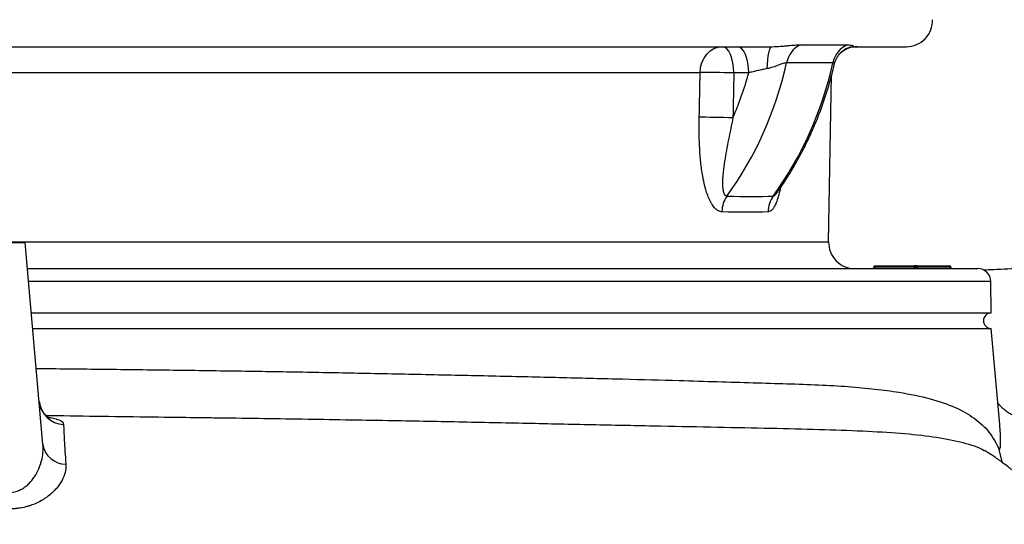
# Model space of a CAD drawing. Header units: millimetres. Extents: x 762 to 3564, y 267 to 3578.
# Tile 6 of 22: x 1467 to 1844, y 774 to 968. Entities that reach past the tile are written whole.
import ezdxf

# ---------------------------------------------------------------- set-up
doc = ezdxf.new("R2010")
doc.units = ezdxf.units.MM

msp = doc.modelspace()

# ---------------------------------------------------------------- linework, layer by layer
at = {"color": 7, "linetype": 'Continuous', "lineweight": 25}
for p, q in [((1071.86, 957.47), (1755.31, 957.47)), ((1786.1, 957.47), (1806.77, 957.47)), ((1746.4, 947.42), (1740.68, 947.42)), ((1776.99, 882.64), (1778.11, 946.54)), ((1459.31, 882.47), (1469.31, 882.47)), ((1476.09, 805.02), (1469.31, 882.47)), ((1470.19, 872.47), (1834.1, 872.47)), ((1794.81, 872.97), (1794.31, 872.97)), ((1794.81, 872.97), (1794.81, 873.47)), ((1794.81, 873.47), (1809.81, 873.47)), ((1794.81, 872.47), (1794.81, 872.97)), ((1809.81, 872.97), (1794.81, 872.97)), ((1809.81, 872.97), (1809.81, 873.47)), ((1810.81, 873.47), (1809.81, 873.47)), ((1809.81, 872.47), (1809.81, 872.97)), ((1810.31, 872.97), (1809.81, 872.97)), ((1811.06, 872.97), (1810.31, 872.97)), ((1810.81, 873.47), (1823.31, 873.47)), ((1823.56, 872.97), (1811.06, 872.97)), ((1839.31, 855.47), (1839.1, 867.56)), ((1471.68, 855.47), (1839.31, 855.47)), ((1472.2, 849.47), (1839.31, 849.47)), ((1842.53, 812.76), (1839.31, 849.47)), ((1842.52, 812.61), (1842.5, 812.76)), ((1843.65, 798.04), (1842.3, 803.02))]:
    msp.add_line(p, q, dxfattribs=at)
at = {"color": 1, "linetype": 'Continuous', "lineweight": 25}
for p, q in [((1100.5, 947.64), (1727.79, 947.64)), ((1439.31, 882.64), (1776.99, 882.64)), ((1823.81, 872.97), (1823.56, 872.97)), ((1470.62, 867.56), (1839.1, 867.56))]:
    msp.add_line(p, q, dxfattribs=at)
at = {"color": 7, "linetype": 'Continuous', "lineweight": 25, "flags": 128}
for points in [[(1727.79, 947.64), (1727.98, 949.57), (1728.48, 951.42), (1729.28, 953.12), (1730.34, 954.6), (1731.62, 955.82), (1733.08, 956.73), (1734.66, 957.28), (1736.3, 957.47)], [(1740.68, 947.42), (1740.6, 949.37), (1740.35, 951.26), (1739.95, 953), (1739.41, 954.52), (1738.74, 955.77), (1737.98, 956.7), (1737.16, 957.28), (1736.3, 957.47)], [(1746.4, 947.42), (1746.32, 949.38), (1746.07, 951.26), (1745.67, 953), (1745.12, 954.52), (1744.46, 955.77), (1743.7, 956.7), (1742.88, 957.28), (1742.02, 957.47)], [(1753.47, 949.05), (1753.55, 950.76), (1753.68, 952.37), (1753.87, 953.82), (1754.1, 955.08), (1754.37, 956.1), (1754.66, 956.85), (1754.98, 957.31), (1755.31, 957.47)], [(1740.68, 947.42), (1738.96, 947.45), (1737.15, 947.49), (1735.32, 947.52), (1733.51, 947.55), (1731.8, 947.58), (1730.25, 947.61), (1728.89, 947.63), (1727.79, 947.64)], [(1740.34, 930.22), (1738.62, 930.26), (1736.82, 930.29), (1734.98, 930.33), (1733.18, 930.36), (1731.47, 930.4), (1729.92, 930.43), (1728.57, 930.45), (1727.46, 930.47)], [(1811.06, 872.97), (1811.06, 873.07), (1811.05, 873.16), (1811.02, 873.25), (1810.99, 873.32), (1810.95, 873.39), (1810.91, 873.43), (1810.86, 873.46), (1810.81, 873.47)], [(1811.31, 872.47), (1811.27, 872.48), (1811.22, 872.51), (1811.18, 872.55), (1811.14, 872.62), (1811.11, 872.69), (1811.08, 872.78), (1811.07, 872.87), (1811.06, 872.97)], [(1823.56, 872.97), (1823.56, 873.07), (1823.55, 873.16), (1823.52, 873.25), (1823.49, 873.32), (1823.45, 873.39), (1823.41, 873.43), (1823.36, 873.46), (1823.31, 873.47)], [(1823.81, 872.47), (1823.77, 872.48), (1823.72, 872.51), (1823.68, 872.55), (1823.64, 872.62), (1823.61, 872.69), (1823.58, 872.78), (1823.57, 872.87), (1823.56, 872.97)]]:
    msp.add_lwpolyline(points, dxfattribs=at)
at = {"color": 7, "linetype": 'Continuous', "lineweight": 25}
for centre, radius, start, end in [((1806.77, 967.47), 10, 270, 2), ((1770.44, 949.47), 9.71, 116.102, 169.1285), ((1788.21, 949.25), 9.81, 114.2822, 167.9245), ((1788.13, 947.47), 10, 90, 138.2169), ((1625.85, 981.03), 138.28, 324.2471, 347.5832), ((1643.57, 981.03), 138.28, 324.2471, 347.5832), ((1620.91, 981.94), 130.15, 336.5846, 344.6174), ((1747.05, 894), 10.93, 145.1807, 179.0736), ((1764.2, 894.1), 10.42, 143.8733, 179.5636), ((1786.99, 882.47), 10, 179, 270), ((1793.81, 872.97), 0.5, 270, 0), ((1794.81, 872.97), 0.5, 90, 180), ((1809.81, 872.97), 0.5, 270, 0), ((1810.81, 872.97), 0.5, 90, 180), ((1823.31, 872.97), 0.5, 0, 90), ((1824.31, 872.97), 0.5, 180, 270), ((1834.1, 867.47), 5, 1, 90), ((1839.31, 852.47), 3, 90, 270), ((1484.42, 822.56), 9.83, 185.6258, 267.5719), ((1484.96, 806.42), 8.98, 188.9663, 269.3284)]:
    msp.add_arc(centre, radius, start, end, dxfattribs=at)
for points, knots in [([(1755.31, 957.47), (1756.48, 957.47), (1757.57, 957.53), (1759.13, 957.65), (1759.63, 957.7), (1760.6, 957.79), (1761.07, 957.83), (1762.42, 957.97), (1763.27, 958.05), (1764.82, 958.16), (1765.52, 958.19), (1766.16, 958.19)], [0, 0, 0, 0, 0.25, 0.25, 0.375, 0.375, 0.5, 0.5, 0.75, 0.75, 1, 1, 1, 1]), ([(1766.16, 958.19), (1769.53, 958.19), (1772.72, 958.19), (1778.73, 958.19), (1781.54, 958.19), (1784.17, 958.19)], [0, 0, 0, 0, 0.5, 0.5, 1, 1, 1, 1]), ([(1784.17, 958.19), (1784.67, 958.19), (1785.09, 958.16), (1785.77, 958.05), (1786.03, 957.97), (1786.38, 957.79), (1786.46, 957.69), (1786.44, 957.53), (1786.34, 957.47), (1786.1, 957.47)], [0, 0, 0, 0, 0.25, 0.25, 0.5, 0.5, 0.75, 0.75, 1, 1, 1, 1]), ([(1779.15, 950.63), (1779.16, 950.66), (1779.24, 951.2), (1779.62, 952.18), (1780.26, 953.48), (1781.06, 954.6), (1781.93, 955.51), (1782.82, 956.22), (1783.68, 956.75), (1784.44, 957.1), (1785.1, 957.32), (1785.62, 957.43), (1785.96, 957.47), (1786.03, 957.47), (1786.06, 957.47)], [0, 0, 0, 0, 0.0061943, 0.1091976, 0.2080766, 0.3030169, 0.3941207, 0.4818339, 0.5678965, 0.6535595, 0.7413375, 0.8368605, 0.9431043, 1, 1, 1, 1]), ([(1760.9, 951.3), (1760.52, 951.29), (1760.05, 951.18), (1759.23, 950.92), (1758.94, 950.82), (1758.34, 950.6), (1758.03, 950.48), (1757.39, 950.24), (1757.06, 950.12), (1756.38, 949.87), (1756.04, 949.75), (1754.97, 949.4), (1754.24, 949.19), (1753.47, 949.05)], [0, 0, 0, 0, 0.25, 0.25, 0.375, 0.375, 0.5, 0.5, 0.625, 0.625, 0.75, 0.75, 1, 1, 1, 1]), ([(1757.06, 901.29), (1757.49, 901.89), (1759.14, 904.2), (1761.83, 908.34), (1765.05, 913.78), (1768.02, 919.39), (1770.73, 925.15), (1773.18, 931.05), (1775.37, 937.08), (1777.28, 943.21), (1778.49, 947.75), (1779.05, 950.24), (1779.14, 950.63)], [0, 0, 0, 0, 0.041463, 0.158413, 0.275393, 0.392415, 0.509474, 0.626568, 0.743692, 0.860843, 0.978017, 1, 1, 1, 1]), ([(1778.61, 951.3), (1776.03, 951.3), (1773.26, 951.3), (1767.35, 951.3), (1764.21, 951.3), (1760.9, 951.3)], [0, 0, 0, 0, 0.5, 0.5, 1, 1, 1, 1]), ([(1753.47, 949.05), (1752.87, 948.94), (1752.26, 948.82), (1751.04, 948.57), (1750.43, 948.44), (1749.25, 948.17), (1748.66, 948.02), (1747.5, 947.73), (1746.94, 947.57), (1746.4, 947.42)], [0, 0, 0, 0, 0.25, 0.25, 0.5, 0.5, 0.75, 0.75, 1, 1, 1, 1]), ([(1736.12, 894.17), (1735.89, 894.18), (1735.67, 894.22), (1735.22, 894.34), (1735, 894.43), (1734.56, 894.65), (1734.35, 894.79), (1733.92, 895.12), (1733.71, 895.3), (1733.1, 895.93), (1732.72, 896.43), (1732.18, 897.28), (1732, 897.58), (1731.66, 898.21), (1731.5, 898.54), (1731.03, 899.56), (1730.74, 900.28), (1730.21, 901.79), (1729.97, 902.57), (1729.64, 903.8), (1729.53, 904.21), (1729.33, 905.05), (1729.24, 905.48), (1728.96, 906.76), (1728.8, 907.63), (1728.51, 909.39), (1728.38, 910.29), (1728.14, 912.09), (1728.04, 912.99), (1727.78, 915.72), (1727.66, 917.54), (1727.41, 923.05), (1727.39, 926.75), (1727.46, 930.47)], [0, 0, 0, 0, 0.03125, 0.03125, 0.0625, 0.0625, 0.09375, 0.09375, 0.125, 0.125, 0.1875, 0.1875, 0.21875, 0.21875, 0.25, 0.25, 0.3125, 0.3125, 0.375, 0.375, 0.40625, 0.40625, 0.4375, 0.4375, 0.5, 0.5, 0.5625, 0.5625, 0.625, 0.625, 0.75, 0.75, 1, 1, 1, 1]), ([(1740.34, 930.22), (1739.77, 927.43), (1739.19, 924.65), (1738.37, 920.5), (1738.1, 919.12), (1737.6, 916.36), (1737.37, 914.99), (1736.95, 912.24), (1736.76, 910.88), (1736.55, 908.86), (1736.49, 908.19), (1736.4, 906.87), (1736.37, 906.22), (1736.35, 904.95), (1736.37, 904.33), (1736.43, 903.44), (1736.46, 903.15), (1736.54, 902.58), (1736.59, 902.31), (1736.7, 901.81), (1736.78, 901.57), (1736.95, 901.13), (1737.05, 900.93), (1737.23, 900.68), (1737.29, 900.6), (1737.43, 900.47), (1737.5, 900.42), (1737.73, 900.28), (1737.89, 900.24), (1738.07, 900.24)], [0, 0, 0, 0, 0.25, 0.25, 0.375, 0.375, 0.5, 0.5, 0.625, 0.625, 0.6875, 0.6875, 0.75, 0.75, 0.8125, 0.8125, 0.84375, 0.84375, 0.875, 0.875, 0.90625, 0.90625, 0.9375, 0.9375, 0.953125, 0.953125, 0.96875, 0.96875, 1, 1, 1, 1]), ([(1756.95, 901.11), (1756.94, 901.1), (1756.93, 901.08), (1757.02, 901.21), (1757.07, 901.29)], [0, 0, 0, 0, 0.373062, 1, 1, 1, 1]), ([(2012.36, 882.71), (2010.79, 882.61), (2007.7, 882.42), (2003.55, 882.14), (2000.02, 881.89), (1997.21, 881.68), (1995.08, 881.51), (1992.81, 881.33), (1990.26, 881.12), (1987.26, 880.86), (1983.91, 880.56), (1980.25, 880.25), (1976.1, 879.91), (1971.53, 879.55), (1966.49, 879.15), (1961.06, 878.74), (1955.28, 878.32), (1949.37, 877.91), (1943.56, 877.51), (1938.06, 877.14), (1932.91, 876.81), (1928.12, 876.51), (1923.74, 876.24), (1919.69, 875.99), (1915.68, 875.75), (1911.4, 875.5), (1905.86, 875.19), (1898.86, 874.8), (1890.18, 874.34), (1880.52, 873.85), (1870.62, 873.37), (1860.66, 872.91), (1850.75, 872.47), (1842.6, 872.12), (1837.62, 871.91), (1836.31, 871.86)], [0, 0, 0, 0, 0.022137, 0.043754, 0.062161, 0.077368, 0.089379, 0.098198, 0.116353, 0.136452, 0.162901, 0.191804, 0.22233, 0.256746, 0.29289, 0.330716, 0.370172, 0.410092, 0.447234, 0.481433, 0.512734, 0.541186, 0.566835, 0.589344, 0.610955, 0.634691, 0.660553, 0.701579, 0.746683, 0.795585, 0.847861, 0.891126, 0.936247, 0.983141, 1, 1, 1, 1]), ([(1478.81, 815.13), (1478.81, 815.13), (1478.82, 815.13), (1478.53, 815.25), (1478.02, 815.56), (1477.3, 816.1), (1476.52, 816.9), (1475.75, 817.97), (1475.1, 819.34), (1474.72, 820.6), (1474.69, 821.38), (1474.68, 821.59)], [0, 0, 0, 0, 0.0629112, 0.1678099, 0.287598, 0.4037356, 0.5261606, 0.6558002, 0.7908161, 0.943558, 1, 1, 1, 1]), ([(1848.67, 815.75), (1848.07, 816.01), (1846.83, 816.55), (1845.22, 817.59), (1843.87, 818.67), (1842.83, 819.69), (1842.16, 820.47), (1841.9, 820.84), (1841.81, 820.96)], [0, 0, 0, 0, 0.181631, 0.375267, 0.563015, 0.738744, 0.912416, 1, 1, 1, 1]), ([(1535.63, 815.27), (1531.33, 815.32), (1520.77, 815.46), (1503.57, 815.69), (1488.45, 815.9), (1479.65, 816.02), (1477.41, 816.05)], [0, 0, 0, 0, 0.226601, 0.555955, 0.886778, 1, 1, 1, 1]), ([(1484, 812.74), (1484.01, 812.36), (1484.02, 811.95), (1484.06, 811.05), (1484.08, 810.57), (1484.14, 809.04), (1484.2, 807.89), (1484.35, 805.34), (1484.43, 803.94), (1484.62, 800.88), (1484.73, 799.22), (1484.85, 797.44)], [0, 0, 0, 0, 0.125, 0.125, 0.25, 0.25, 0.5, 0.5, 0.75, 0.75, 1, 1, 1, 1]), ([(1459.31, 786.97), (1459.67, 786.87), (1460.03, 786.79), (1460.75, 786.65), (1461.11, 786.6), (1461.83, 786.54), (1462.19, 786.52), (1462.91, 786.52), (1463.28, 786.54), (1463.99, 786.61), (1464.34, 786.67), (1465.03, 786.81), (1465.36, 786.89), (1466.34, 787.19), (1466.95, 787.44), (1467.83, 787.89), (1468.12, 788.06), (1468.67, 788.4), (1468.93, 788.58), (1469.7, 789.13), (1470.17, 789.53), (1471.04, 790.37), (1471.45, 790.82), (1472.21, 791.74), (1472.56, 792.21), (1473.52, 793.65), (1474.05, 794.65), (1474.71, 796.17), (1474.91, 796.69), (1475.27, 797.72), (1475.42, 798.25), (1475.82, 799.82), (1476, 800.87), (1476.18, 802.95), (1476.18, 803.99), (1476.09, 805.02)], [0, 0, 0, 0, 0.03125, 0.03125, 0.0625, 0.0625, 0.09375, 0.09375, 0.125, 0.125, 0.15625, 0.15625, 0.1875, 0.1875, 0.25, 0.25, 0.28125, 0.28125, 0.3125, 0.3125, 0.375, 0.375, 0.4375, 0.4375, 0.5, 0.5, 0.625, 0.625, 0.6875, 0.6875, 0.75, 0.75, 0.875, 0.875, 1, 1, 1, 1]), ([(1880.43, 686.97), (1880.36, 688.5), (1880.17, 692.79), (1879.7, 699.62), (1879.07, 707.2), (1878.37, 714.1), (1877.64, 720.35), (1876.86, 726.37), (1876.03, 732.1), (1875.19, 737.4), (1874.42, 741.86), (1873.66, 746.07), (1872.88, 750.12), (1872.09, 754.1), (1871.2, 757.59), (1870.25, 760.75), (1869.25, 763.63), (1867.94, 767.02), (1866.29, 770.73), (1864.3, 774.55), (1862.51, 777.6), (1860.73, 780.36), (1858.73, 783.23), (1856.27, 786.36), (1853.8, 789.19), (1851.79, 791.28), (1850.22, 792.8), (1848.95, 793.95), (1847.94, 794.78), (1846.86, 795.62), (1845.32, 796.81), (1843.53, 798.14), (1841.96, 799.28), (1840.31, 800.43), (1838.52, 801.65), (1837.26, 802.42), (1836.84, 802.68)], [0, 0, 0, 0, 0.032172, 0.089753, 0.143065, 0.191228, 0.234869, 0.274846, 0.318256, 0.356021, 0.3871, 0.413218, 0.446298, 0.474269, 0.499743, 0.523253, 0.545054, 0.565327, 0.601844, 0.633502, 0.660491, 0.679831, 0.70557, 0.735854, 0.764767, 0.793672, 0.81643, 0.84079, 0.86724, 0.893098, 0.921924, 0.945659, 0.956405, 0.966908, 0.988822, 1, 1, 1, 1]), ([(1484.85, 797.44), (1484.92, 796.41), (1484.82, 795.37), (1484.3, 793.28), (1483.89, 792.23), (1482.74, 790.12), (1482.02, 789.1), (1480.29, 787.12), (1479.29, 786.17), (1477.83, 785.05), (1477.52, 784.83), (1476.9, 784.4), (1476.58, 784.19), (1475.59, 783.59), (1474.9, 783.2), (1473.45, 782.49), (1472.68, 782.17), (1471.47, 781.73), (1471.06, 781.59), (1470.23, 781.33), (1469.81, 781.22), (1468.51, 780.89), (1467.63, 780.72), (1466.25, 780.53), (1465.79, 780.48), (1464.85, 780.4), (1464.38, 780.37), (1462.96, 780.32), (1462, 780.34), (1460.57, 780.44), (1460.08, 780.48), (1459.12, 780.6), (1458.63, 780.67), (1458.15, 780.75)], [0, 0, 0, 0, 0.125, 0.125, 0.25, 0.25, 0.375, 0.375, 0.5, 0.5, 0.53125, 0.53125, 0.5625, 0.5625, 0.625, 0.625, 0.6875, 0.6875, 0.71875, 0.71875, 0.75, 0.75, 0.8125, 0.8125, 0.84375, 0.84375, 0.875, 0.875, 0.9375, 0.9375, 0.96875, 0.96875, 1, 1, 1, 1])]:
    msp.add_open_spline(points, degree=3, knots=knots, dxfattribs=at)
at = {"color": 1, "linetype": 'Continuous', "lineweight": 25}
for points, knots in [([(1779.15, 950.63), (1779.15, 950.64), (1779.24, 950.83), (1779.16, 951.16), (1778.79, 951.25), (1778.61, 951.3)], [0, 0, 0, 0, 0.004046, 0.501364, 1, 1, 1, 1]), ([(1758.47, 903.29), (1758.44, 903.14), (1758.25, 901.98), (1757.73, 900.05), (1757, 897.82), (1756.22, 896.19), (1755.47, 895.08), (1754.65, 894.35), (1754.07, 894.23), (1753.78, 894.17)], [0, 0, 0, 0, 0.028867, 0.230398, 0.431562, 0.573826, 0.715937, 0.858008, 1, 1, 1, 1]), ([(1755.79, 900.24), (1755.97, 900.29), (1756.28, 900.37), (1756.73, 900.81), (1756.96, 901.16), (1757.05, 901.29)], [0, 0, 0, 0, 0.4628475, 0.7973634, 1, 1, 1, 1]), ([(1473.54, 834.18), (1481.53, 834.1), (1498.62, 833.93), (1524.33, 833.61), (1550.44, 833.24), (1575.58, 832.83), (1600.8, 832.36), (1626.09, 831.83), (1651.34, 831.28), (1675.5, 830.71), (1698.42, 830.14), (1717.96, 829.61), (1734.43, 829.13), (1748.19, 828.72), (1761.17, 828.32), (1773.33, 827.95), (1784.58, 827.28), (1794.82, 826.32), (1805.58, 824.9), (1816.08, 822.73), (1825.61, 819.46), (1833.07, 815.24), (1838.92, 809.87), (1841.15, 805.43), (1842.3, 803.13)], [0, 0, 0, 0, 0.042284, 0.090363, 0.137576, 0.18392, 0.229398, 0.280383, 0.331374, 0.382371, 0.433375, 0.484386, 0.520921, 0.557458, 0.593998, 0.630933, 0.667882, 0.704337, 0.740308, 0.79401, 0.845259, 0.894317, 0.94547, 1, 1, 1, 1]), ([(1478.26, 815.43), (1478.27, 815.43), (1479.26, 815.32), (1480.79, 814.98), (1482.63, 814.39), (1483.77, 813.64), (1483.92, 813.04), (1484, 812.74)], [0, 0, 0, 0, 0.002819, 0.249073, 0.503795, 0.747813, 1, 1, 1, 1]), ([(1836.74, 802.52), (1836.1, 802.88), (1833.34, 804.45), (1826.42, 806.29), (1815.87, 808.2), (1803.1, 809.42), (1788.25, 810.22), (1771.36, 810.79), (1752.56, 811.22), (1732.04, 811.64), (1709.98, 812.07), (1686.48, 812.56), (1661.58, 813.09), (1635.46, 813.63), (1606.81, 814.17), (1575.5, 814.7), (1550.67, 815.08), (1536.65, 815.25), (1534.21, 815.28)], [0, 0, 0, 0, 0.020018, 0.086675, 0.153302, 0.219784, 0.286282, 0.353198, 0.420538, 0.487887, 0.554997, 0.622189, 0.689875, 0.757764, 0.825377, 0.9042, 0.983277, 1, 1, 1, 1]), ([(1842.3, 803.13), (1842.33, 803.12), (1842.52, 803.07), (1842.75, 803.63), (1842.89, 805.56), (1842.82, 808.44), (1842.71, 811), (1842.54, 812.37), (1842.52, 812.61)], [0, 0, 0, 0, 0.0466658, 0.2449235, 0.4497697, 0.6976009, 0.9467154, 1, 1, 1, 1])]:
    msp.add_open_spline(points, degree=3, knots=knots, dxfattribs=at)
at = {"color": 7, "linetype": 'Continuous', "lineweight": 25}
for points in [[(1727.46, 930.47), (1727.58, 936.2), (1727.68, 941.92), (1727.79, 947.64)], [(1740.68, 947.42), (1740.57, 941.69), (1740.46, 935.95), (1740.34, 930.22)], [(1738.07, 900.24), (1744.75, 900.04), (1750.65, 900.04), (1755.79, 900.24)], [(1753.78, 894.17), (1748.67, 893.99), (1742.79, 893.99), (1736.12, 894.17)]]:
    msp.add_open_spline(points, degree=3, dxfattribs=at)

doc.saveas('drawing.dxf')
